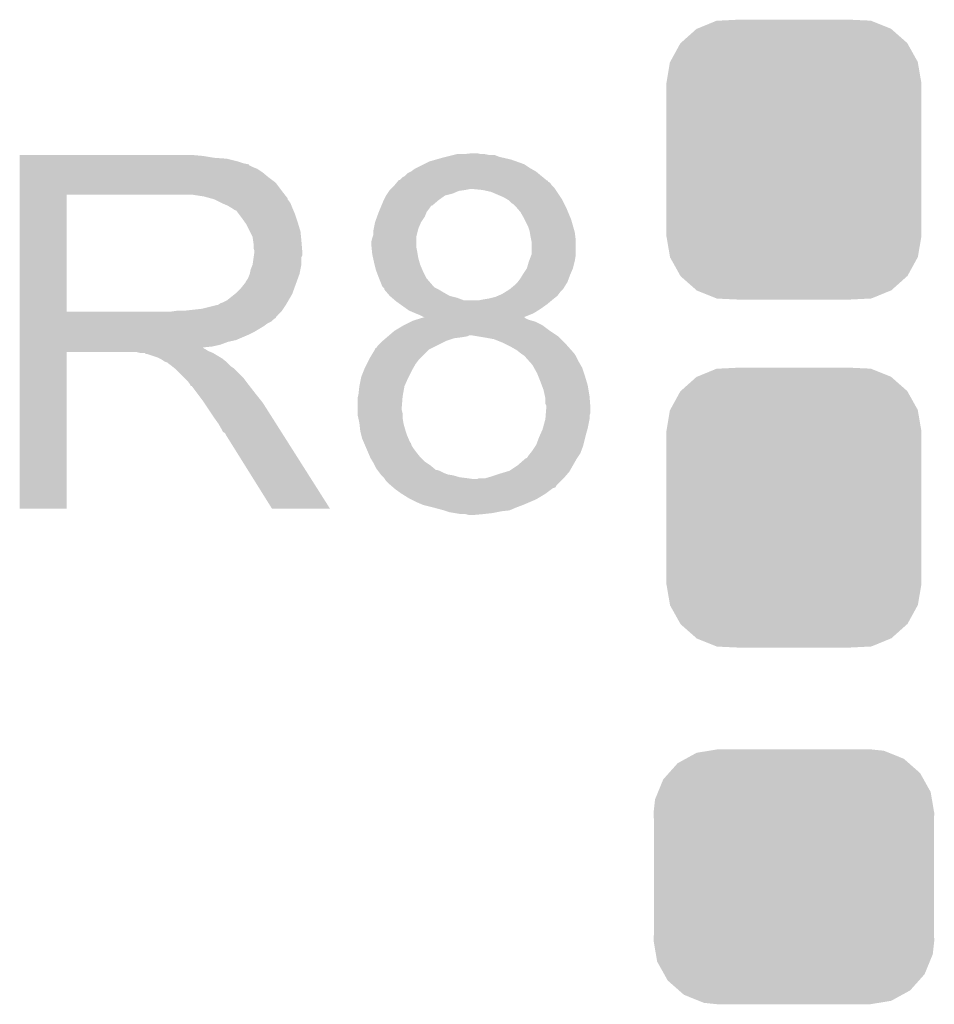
# Model space of a CAD drawing. Extents: x -1.3 to 24.2, y -3.9 to 53.4.
# Tile 37 of 44: x 13.4 to 15.9, y 36.1 to 38.8. Entities that reach past the tile are written whole.
import ezdxf

# ---------------------------------------------------------------- set-up
doc = ezdxf.new("R2010")
doc.units = 0
doc.layers.get('0').update_dxf_attribs({"linetype": 'CONTINUOUS'})
doc.layers.add('CURRENT_17_CLICK_V100_GTO', color=14, linetype='CONTINUOUS')
doc.layers.add('CURRENT_17_CLICK_V100_GTS', color=12, linetype='CONTINUOUS')

# ---------------------------------------------------------------- blocks, each defined once
blk = doc.blocks.new('CUSTOM_66')
for points in [[(-0.267216, 0.361152), (-0.213724, 0.383108), (0.26779, 0.361152), (0.21312, 0.383108)], [(-0.213724, 0.383108), (-0.20803, 0.383392), (0.21312, 0.383108), (0.212412, 0.383392)], [(-0.20803, 0.383392), (-0.154122, 0.38608), (0.212412, 0.383392), (0.154132, 0.38608)], [(-0.312264, 0.321732), (-0.26893, 0.360448), (0.312592, 0.321732), (0.268592, 0.360448)], [(-0.26893, 0.360448), (-0.267216, 0.361152), (0.268592, 0.360448), (0.26779, 0.361152)], [(-0.341452, 0.269636), (-0.313432, 0.320688), (0.341702, 0.269636), (0.313176, 0.320688)], [(-0.313432, 0.320688), (-0.312264, 0.321732), (0.313176, 0.320688), (0.312592, 0.321732)], [(-0.35179, 0.21082), (-0.342144, 0.268372), (0.35179, 0.21082), (0.34192, 0.268372)], [(-0.342144, 0.268372), (-0.341452, 0.269636), (0.34192, 0.268372), (0.341702, 0.269636)], [(-0.35179, 0.20955), (-0.35179, 0.21082), (0.35179, 0.20955), (0.35179, 0.21082)], [(-0.35179, -0.20955), (-0.35179, 0.20955), (0.35179, -0.20955), (0.35179, 0.20955)], [(-0.35179, -0.21082), (-0.35179, -0.20955), (0.35179, -0.21082), (0.35179, -0.20955)], [(-0.34192, -0.268358), (-0.35179, -0.21082), (0.342148, -0.268358), (0.35179, -0.21082)], [(-0.341702, -0.269636), (-0.34192, -0.268358), (0.341446, -0.269636), (0.342148, -0.268358)], [(-0.313184, -0.320676), (-0.341702, -0.269636), (0.31344, -0.320676), (0.341446, -0.269636)], [(-0.312594, -0.321732), (-0.313184, -0.320676), (0.312258, -0.321732), (0.31344, -0.320676)], [(-0.268602, -0.36044), (-0.312594, -0.321732), (0.26894, -0.36044), (0.312258, -0.321732)], [(-0.267792, -0.361154), (-0.268602, -0.36044), (0.2672, -0.361154), (0.26894, -0.36044)], [(-0.213136, -0.383104), (-0.267792, -0.361154), (0.213734, -0.383104), (0.2672, -0.361154)], [(-0.212414, -0.383394), (-0.213136, -0.383104), (0.207926, -0.383394), (0.213734, -0.383104)], [(-0.154122, -0.38608), (-0.212414, -0.383394), (0.154132, -0.38608), (0.207926, -0.383394)]]:
    blk.add_solid(points)
blk = doc.blocks.new('CUSTOM_68')
for points in [[(-0.298526, 0.325596), (-0.268438, 0.342124), (0.30335, 0.325596), (0.2622, 0.342124)], [(-0.268438, 0.342124), (-0.233628, 0.347838), (0.2622, 0.342124), (0.247972, 0.347838)], [(-0.233628, 0.347838), (-0.20955, 0.35179), (0.247972, 0.347838), (0.20955, 0.35179)], [(-0.34504, 0.286174), (-0.320744, 0.31339), (0.348152, 0.286174), (0.317222, 0.31339)], [(-0.320744, 0.31339), (-0.298526, 0.325596), (0.317222, 0.31339), (0.30335, 0.325596)], [(-0.360486, 0.26887), (-0.34504, 0.286174), (0.357822, 0.26887), (0.348152, 0.286174)], [(-0.37475, 0.234078), (-0.360486, 0.26887), (0.377262, 0.234078), (0.357822, 0.26887)], [(-0.383124, 0.213652), (-0.37475, 0.234078), (0.380766, 0.213652), (0.377262, 0.234078)], [(-0.38735, 0.17526), (-0.383124, 0.213652), (0.38735, 0.17526), (0.380766, 0.213652)], [(-0.38608, 0.154124), (-0.38735, 0.17526), (0.38608, 0.154124), (0.38735, 0.17526)], [(-0.38608, -0.154124), (-0.38608, 0.154124), (0.38608, -0.154124), (0.38608, 0.154124)], [(-0.38735, -0.17526), (-0.38608, -0.154124), (0.38735, -0.17526), (0.38608, -0.154124)], [(-0.380764, -0.213652), (-0.38735, -0.17526), (0.383124, -0.213652), (0.38735, -0.17526)], [(-0.377262, -0.234078), (-0.380764, -0.213652), (0.374748, -0.234078), (0.383124, -0.213652)], [(-0.35782, -0.26887), (-0.377262, -0.234078), (0.360486, -0.26887), (0.374748, -0.234078)], [(-0.348152, -0.286174), (-0.35782, -0.26887), (0.345038, -0.286174), (0.360486, -0.26887)], [(-0.31722, -0.31339), (-0.348152, -0.286174), (0.320744, -0.31339), (0.345038, -0.286174)], [(-0.30335, -0.325596), (-0.31722, -0.31339), (0.298524, -0.325596), (0.320744, -0.31339)], [(-0.262198, -0.342124), (-0.30335, -0.325596), (0.268438, -0.342124), (0.298524, -0.325596)], [(-0.247972, -0.347838), (-0.262198, -0.342124), (0.233626, -0.347838), (0.268438, -0.342124)], [(-0.20955, -0.35179), (-0.247972, -0.347838), (0.20955, -0.35179), (0.233626, -0.347838)]]:
    blk.add_solid(points)

msp = doc.modelspace()

# ---------------------------------------------------------------- linework, layer by layer
at = {"layer": 'CURRENT_17_CLICK_V100_GTO'}
for points in [[(14.58214, 38.46576), (14.592302, 38.4683), (14.681202, 38.46576), (14.668502, 38.4683)], [(14.61262, 38.4683), (14.635482, 38.47084), (14.658342, 38.4683), (14.648182, 38.47084)], [(13.38582, 38.46322), (13.385822, 38.46576), (13.89126, 38.46322), (13.86332, 38.46576)], [(13.38582, 38.45814), (13.38582, 38.46322), (13.921738, 38.45814), (13.89126, 38.46322)], [(13.38582, 38.4556), (13.38582, 38.45814), (13.9573, 38.4556), (13.921738, 38.45814)], [(13.38582, 38.44798), (13.38582, 38.4556), (13.987778, 38.44798), (13.9573, 38.4556)], [(13.38582, 38.4429), (13.38582, 38.44798), (14.003022, 38.4429), (13.987778, 38.44798)], [(13.38582, 38.44036), (13.38582, 38.4429), (14.015722, 38.44036), (14.003022, 38.4429)], [(13.38582, 38.440338), (13.38582, 38.44036), (14.01826, 38.440338), (14.015722, 38.44036)], [(13.38582, 38.437814), (13.38582, 38.440338), (14.018274, 38.437814), (14.01826, 38.440338)], [(14.480544, 38.430202), (14.500854, 38.440358), (14.792958, 38.430202), (14.777722, 38.440358)], [(14.500854, 38.440358), (14.516102, 38.447982), (14.777722, 38.440358), (14.756374, 38.447982)], [(14.516102, 38.447982), (14.53387, 38.453058), (14.756374, 38.447982), (14.74216, 38.453058)], [(14.53387, 38.453058), (14.55166, 38.45814), (14.74216, 38.453058), (14.720146, 38.45814)], [(14.55166, 38.45814), (14.56182, 38.46068), (14.720146, 38.45814), (14.709142, 38.46068)], [(14.56182, 38.46068), (14.582132, 38.465758), (14.709142, 38.46068), (14.696444, 38.465758)], [(14.582132, 38.465758), (14.58214, 38.46576), (14.696444, 38.465758), (14.681202, 38.46576)], [(13.38582, 38.43274), (13.38582, 38.437814), (14.02842, 38.43274), (14.018274, 38.437814)], [(13.38582, 38.427658), (13.38582, 38.43274), (14.041122, 38.427658), (14.02842, 38.43274)], [(13.38582, 38.4175), (13.38582, 38.427658), (14.05636, 38.4175), (14.041122, 38.427658)], [(13.38582, 38.4048), (13.38582, 38.4175), (14.0716, 38.4048), (14.05636, 38.4175)], [(14.44752, 38.407342), (14.455144, 38.414962), (14.82598, 38.407342), (14.816834, 38.414962)], [(14.455144, 38.414962), (14.465296, 38.42004), (14.816834, 38.414962), (14.810738, 38.42004)], [(14.465296, 38.42004), (14.4653, 38.420042), (14.810738, 38.42004), (14.810736, 38.420042)], [(14.4653, 38.420042), (14.475462, 38.42766), (14.810736, 38.420042), (14.797406, 38.42766)], [(14.475462, 38.42766), (14.480544, 38.430202), (14.797406, 38.42766), (14.792958, 38.430202)], [(13.385818, 38.36924), (13.38582, 38.389558), (14.10716, 38.36924), (14.091922, 38.389558)], [(13.38582, 38.389558), (13.38582, 38.4048), (14.091922, 38.389558), (14.0716, 38.4048)], [(14.41958, 38.38194), (14.42593, 38.389556), (14.853922, 38.38194), (14.84884, 38.389556)], [(14.42593, 38.389556), (14.428046, 38.392094), (14.84884, 38.389556), (14.843774, 38.392094)], [(14.428046, 38.392094), (14.43015, 38.394618), (14.843774, 38.392094), (14.84376, 38.394618)], [(14.43015, 38.394618), (14.43017, 38.39464), (14.84376, 38.394618), (14.841226, 38.39464)], [(14.43017, 38.39464), (14.432288, 38.39718), (14.841226, 38.39464), (14.838178, 38.39718)], [(14.432288, 38.39718), (14.434826, 38.397186), (14.838178, 38.39718), (14.83817, 38.397186)], [(14.434826, 38.397186), (14.442444, 38.404802), (14.83817, 38.397186), (14.82903, 38.404802)], [(14.442444, 38.404802), (14.44752, 38.407342), (14.82903, 38.404802), (14.82598, 38.407342)], [(13.385818, 38.35654), (13.385818, 38.36924), (14.117038, 38.35654), (14.10716, 38.36924)], [(14.396722, 38.354002), (14.400108, 38.359082), (14.559282, 38.354002), (14.579602, 38.359082)], [(14.400108, 38.359082), (14.405186, 38.3667), (14.579602, 38.359082), (14.597384, 38.3667)], [(14.405186, 38.3667), (14.40688, 38.36924), (14.597384, 38.3667), (14.615158, 38.36924)], [(14.40688, 38.36924), (14.406882, 38.369242), (14.615158, 38.36924), (14.615168, 38.369242)], [(14.406882, 38.369242), (14.40942, 38.37178), (14.615168, 38.369242), (14.627862, 38.37178)], [(14.40942, 38.37178), (14.41196, 38.37432), (14.863234, 38.37178), (14.86154, 38.37432)], [(14.41196, 38.37432), (14.419578, 38.381938), (14.86154, 38.37432), (14.853922, 38.381938)], [(14.419578, 38.381938), (14.41958, 38.38194), (14.853922, 38.381938), (14.853922, 38.38194)], [(14.66342, 38.36924), (14.63802, 38.37178), (14.864928, 38.36924), (14.863234, 38.37178)], [(14.686282, 38.364158), (14.66342, 38.36924), (14.868316, 38.364158), (14.864928, 38.36924)], [(14.72184, 38.34892), (14.686282, 38.364158), (14.878474, 38.34892), (14.868316, 38.364158)], [(13.385812, 38.033982), (13.385818, 38.35652), (13.51534, 38.033982), (13.515342, 38.35652)], [(13.385818, 38.35652), (13.385818, 38.35654), (13.515342, 38.35652), (13.82268, 38.35654)], [(13.893802, 38.35146), (13.860782, 38.35654), (14.120988, 38.35146), (14.117038, 38.35654)], [(13.912442, 38.346376), (13.893802, 38.35146), (14.12494, 38.346376), (14.120988, 38.35146)], [(13.92174, 38.34384), (13.912442, 38.346376), (14.124944, 38.34384), (14.12494, 38.346376)], [(13.921752, 38.343834), (13.92174, 38.34384), (14.124944, 38.343834), (14.124944, 38.34384)], [(13.94206, 38.33368), (13.921752, 38.343834), (14.13256, 38.33368), (14.124944, 38.343834)], [(13.95984, 38.32606), (13.94206, 38.33368), (14.135608, 38.32606), (14.13256, 38.33368)], [(14.38381, 38.326064), (14.3891, 38.33876), (14.523726, 38.326064), (14.538534, 38.33876)], [(14.3891, 38.33876), (14.39037, 38.3413), (14.538534, 38.33876), (14.541498, 38.3413)], [(14.39037, 38.3413), (14.396722, 38.354002), (14.541498, 38.3413), (14.559282, 38.354002)], [(14.73031, 38.343838), (14.72184, 38.34892), (14.88186, 38.343838), (14.878474, 38.34892)], [(14.734542, 38.341298), (14.73031, 38.343838), (14.883132, 38.341298), (14.88186, 38.343838)], [(14.74216, 38.33368), (14.734542, 38.341298), (14.88694, 38.33368), (14.883132, 38.341298)], [(14.749782, 38.328598), (14.74216, 38.33368), (14.889482, 38.328598), (14.88694, 38.33368)], [(13.96831, 38.32098), (13.95984, 38.32606), (14.13764, 38.32098), (14.135608, 38.32606)], [(13.97254, 38.318442), (13.96831, 38.32098), (14.138728, 38.318442), (14.13764, 38.32098)], [(13.980164, 38.31336), (13.97254, 38.318442), (14.140906, 38.31336), (14.138728, 38.318442)], [(13.982704, 38.313352), (13.980164, 38.31336), (14.14091, 38.313352), (14.140906, 38.31336)], [(13.99032, 38.3032), (13.982704, 38.313352), (14.14526, 38.3032), (14.14091, 38.313352)], [(13.99794, 38.29304), (13.99032, 38.3032), (14.148648, 38.29304), (14.14526, 38.3032)], [(14.371782, 38.29558), (14.3764, 38.308278), (14.5034, 38.29558), (14.50848, 38.308278)], [(14.3764, 38.308282), (14.380632, 38.31844), (14.508482, 38.308282), (14.5161, 38.31844)], [(14.3764, 38.308278), (14.3764, 38.308282), (14.50848, 38.308278), (14.508482, 38.308282)], [(14.380632, 38.31844), (14.383808, 38.32606), (14.5161, 38.31844), (14.52119, 38.32606)], [(14.383808, 38.32606), (14.38381, 38.326064), (14.52119, 38.32606), (14.523726, 38.326064)], [(14.75232, 38.32606), (14.749782, 38.328598), (14.89075, 38.32606), (14.889482, 38.328598)], [(14.758852, 38.31844), (14.75232, 38.32606), (14.89456, 38.31844), (14.89075, 38.32606)], [(14.767562, 38.308278), (14.758852, 38.31844), (14.898796, 38.308278), (14.89456, 38.31844)], [(14.77772, 38.2905), (14.767562, 38.308278), (14.906204, 38.2905), (14.898796, 38.308278)], [(14.007012, 38.28034), (13.99794, 38.29304), (14.15288, 38.28034), (14.148648, 38.29304)], [(14.01064, 38.275258), (14.007012, 38.28034), (14.154406, 38.275258), (14.15288, 38.28034)], [(14.362684, 38.262562), (14.366242, 38.28034), (14.485622, 38.262562), (14.49324, 38.28034)], [(14.366242, 38.280342), (14.371782, 38.29558), (14.493242, 38.280342), (14.5034, 38.29558)], [(14.366242, 38.28034), (14.366242, 38.280342), (14.49324, 38.28034), (14.493242, 38.280342)], [(14.77899, 38.28796), (14.77772, 38.2905), (14.907262, 38.28796), (14.906204, 38.2905)], [(14.78788, 38.270178), (14.77899, 38.28796), (14.912342, 38.270178), (14.907262, 38.28796)], [(14.0208, 38.254938), (14.01064, 38.275258), (14.1605, 38.254938), (14.154406, 38.275258)], [(14.02842, 38.239696), (14.0208, 38.254938), (14.162026, 38.239696), (14.1605, 38.254938)], [(14.36116, 38.254942), (14.362684, 38.262562), (14.483716, 38.254942), (14.485622, 38.262562)], [(14.36116, 38.244784), (14.36116, 38.254942), (14.481174, 38.244784), (14.483716, 38.254942)], [(14.79296, 38.25494), (14.78788, 38.270178), (14.916694, 38.25494), (14.912342, 38.270178)], [(14.793384, 38.252398), (14.79296, 38.25494), (14.91742, 38.252398), (14.916694, 38.25494)], [(14.7955, 38.2397), (14.793384, 38.252398), (14.919008, 38.2397), (14.91742, 38.252398)], [(14.029872, 38.22954), (14.02842, 38.239696), (14.16304, 38.22954), (14.162026, 38.239696)], [(14.03096, 38.221918), (14.029872, 38.22954), (14.163676, 38.221918), (14.16304, 38.22954)], [(14.030962, 38.209218), (14.03096, 38.221918), (14.164734, 38.209218), (14.163676, 38.221918)], [(14.35608, 38.227002), (14.35862, 38.237158), (14.48054, 38.227002), (14.48054, 38.237158)], [(14.35608, 38.216838), (14.35608, 38.227002), (14.48054, 38.216838), (14.48054, 38.227002)], [(14.35862, 38.237158), (14.360312, 38.242242), (14.48054, 38.237158), (14.48054, 38.242242)], [(14.360312, 38.242242), (14.36116, 38.244784), (14.48054, 38.242242), (14.481174, 38.244784)], [(14.797026, 38.232078), (14.7955, 38.2397), (14.91996, 38.232078), (14.919008, 38.2397)], [(14.79804, 38.226998), (14.797026, 38.232078), (14.91996, 38.226998), (14.91996, 38.232078)], [(14.798038, 38.191436), (14.79804, 38.226998), (14.91996, 38.191436), (14.91996, 38.226998)], [(14.0335, 38.201596), (14.030962, 38.209218), (14.16537, 38.201596), (14.164734, 38.209218)], [(14.032046, 38.188896), (14.0335, 38.19906), (14.165578, 38.188896), (14.165578, 38.19906)], [(14.0335, 38.199062), (14.0335, 38.201596), (14.16558, 38.199062), (14.16537, 38.201596)], [(14.0335, 38.19906), (14.0335, 38.199062), (14.165578, 38.19906), (14.16558, 38.199062)], [(14.356842, 38.209222), (14.35608, 38.216838), (14.48054, 38.209222), (14.48054, 38.216838)], [(14.358114, 38.19652), (14.356842, 38.209222), (14.48308, 38.19652), (14.48054, 38.209222)], [(14.35862, 38.191442), (14.358114, 38.19652), (14.483928, 38.191442), (14.48308, 38.19652)], [(14.028418, 38.163498), (14.03132, 38.183816), (14.16304, 38.163498), (14.16304, 38.183816)], [(14.03132, 38.183816), (14.032046, 38.188896), (14.16304, 38.183816), (14.165578, 38.188896)], [(14.36088, 38.18128), (14.35862, 38.191442), (14.48562, 38.18128), (14.483928, 38.191442)], [(14.3637, 38.16858), (14.36088, 38.18128), (14.489248, 38.16858), (14.48562, 38.18128)], [(14.364972, 38.1635), (14.3637, 38.16858), (14.490698, 38.1635), (14.489248, 38.16858)], [(14.785338, 38.153338), (14.790422, 38.171122), (14.912338, 38.153338), (14.916784, 38.171122)], [(14.790422, 38.171122), (14.791372, 38.17366), (14.916784, 38.171122), (14.91742, 38.17366)], [(14.791372, 38.17366), (14.797086, 38.188898), (14.91742, 38.17366), (14.91996, 38.188898)], [(14.797086, 38.188898), (14.798038, 38.191436), (14.91996, 38.188898), (14.91996, 38.191436)], [(14.020798, 38.1381), (14.02334, 38.150798), (14.157958, 38.1381), (14.160498, 38.150798)], [(14.02334, 38.150798), (14.028418, 38.163498), (14.160498, 38.150798), (14.16304, 38.163498)], [(14.36878, 38.148262), (14.364972, 38.1635), (14.497232, 38.148262), (14.490698, 38.1635)], [(14.369734, 38.14572), (14.36878, 38.148262), (14.49832, 38.14572), (14.497232, 38.148262)], [(14.3764, 38.12794), (14.369734, 38.14572), (14.50721, 38.12794), (14.49832, 38.14572)], [(14.77518, 38.138102), (14.785338, 38.153336), (14.905808, 38.138102), (14.912336, 38.153336)], [(14.785338, 38.153336), (14.785338, 38.153338), (14.912336, 38.153336), (14.912338, 38.153338)], [(14.008098, 38.1127), (14.01064, 38.117778), (14.148722, 38.1127), (14.150568, 38.117778)], [(14.01064, 38.117778), (14.015718, 38.125398), (14.150568, 38.117778), (14.153338, 38.125398)], [(14.015718, 38.125398), (14.020798, 38.138098), (14.153338, 38.125398), (14.157956, 38.138098)], [(14.020798, 38.138098), (14.020798, 38.1381), (14.157956, 38.138098), (14.157958, 38.1381)], [(14.377416, 38.125404), (14.3764, 38.12794), (14.508478, 38.125404), (14.50721, 38.12794)], [(14.38453, 38.10762), (14.377416, 38.125404), (14.52372, 38.10762), (14.508478, 38.125404)], [(14.75232, 38.10762), (14.759936, 38.115238), (14.892336, 38.10762), (14.897098, 38.115238)], [(14.759936, 38.115238), (14.759938, 38.11524), (14.897098, 38.115238), (14.897098, 38.11524)], [(14.759938, 38.11524), (14.76756, 38.1254), (14.897098, 38.11524), (14.900908, 38.1254)], [(14.76756, 38.1254), (14.773654, 38.13556), (14.900908, 38.1254), (14.90472, 38.13556)], [(14.773654, 38.13556), (14.77518, 38.138102), (14.90472, 38.13556), (14.905808, 38.138102)], [(13.982698, 38.084758), (13.9954, 38.09746), (14.138562, 38.084758), (14.14318, 38.09746)], [(13.9954, 38.09746), (14.005558, 38.110158), (14.14318, 38.09746), (14.147798, 38.110158)], [(14.005558, 38.110158), (14.008098, 38.1127), (14.147798, 38.110158), (14.148722, 38.1127)], [(14.38656, 38.102544), (14.38453, 38.10762), (14.528798, 38.102544), (14.52372, 38.10762)], [(14.3891, 38.100002), (14.38656, 38.102544), (14.53134, 38.100002), (14.528798, 38.102544)], [(14.391634, 38.097466), (14.3891, 38.100002), (14.536412, 38.097466), (14.53134, 38.100002)], [(14.39164, 38.094926), (14.391634, 38.097466), (14.54149, 38.094926), (14.536412, 38.097466)], [(14.391646, 38.09492), (14.39164, 38.094926), (14.5415, 38.09492), (14.54149, 38.094926)], [(14.398174, 38.0873), (14.391646, 38.09492), (14.5542, 38.0873), (14.5415, 38.09492)], [(14.406878, 38.07714), (14.398174, 38.0873), (14.571978, 38.07714), (14.5542, 38.0873)], [(14.71676, 38.08222), (14.724884, 38.087298), (14.87297, 38.08222), (14.87678, 38.087298)], [(14.724884, 38.087298), (14.737074, 38.094918), (14.87678, 38.087298), (14.884398, 38.094918)], [(14.737074, 38.094918), (14.737078, 38.09492), (14.884398, 38.094918), (14.884398, 38.09492)], [(14.737078, 38.09492), (14.75232, 38.10762), (14.884398, 38.09492), (14.892336, 38.10762)], [(13.939516, 38.056818), (13.947138, 38.05936), (14.122824, 38.056818), (14.124306, 38.05936)], [(13.947138, 38.05936), (13.957298, 38.064438), (14.124306, 38.05936), (14.127268, 38.064438)], [(13.957298, 38.064438), (13.979522, 38.082218), (14.127268, 38.064438), (14.13764, 38.082218)], [(13.979522, 38.082218), (13.982698, 38.084758), (14.13764, 38.082218), (14.138562, 38.084758)], [(14.412806, 38.07206), (14.406878, 38.07714), (14.592298, 38.07206), (14.571978, 38.07714)], [(14.421694, 38.064442), (14.412806, 38.07206), (14.612616, 38.064442), (14.592298, 38.07206)], [(14.421698, 38.06444), (14.421694, 38.064442), (14.650718, 38.06444), (14.612616, 38.064442)], [(14.42466, 38.0619), (14.421698, 38.06444), (14.850364, 38.0619), (14.853412, 38.06444)], [(14.43533, 38.05428), (14.42466, 38.0619), (14.84122, 38.05428), (14.850364, 38.0619)], [(14.650718, 38.06444), (14.66342, 38.06698), (14.853412, 38.06444), (14.85646, 38.06698)], [(14.66342, 38.06698), (14.67866, 38.06952), (14.85646, 38.06698), (14.859634, 38.06952)], [(14.67866, 38.06952), (14.698978, 38.0746), (14.859634, 38.06952), (14.865984, 38.0746)], [(14.698978, 38.0746), (14.7049, 38.077138), (14.865984, 38.0746), (14.869158, 38.077138)], [(14.7049, 38.077138), (14.71676, 38.08222), (14.869158, 38.077138), (14.87297, 38.08222)], [(13.385812, 38.03396), (13.385812, 38.033982), (13.804898, 38.03396), (13.51534, 38.033982)], [(13.385812, 38.023794), (13.385812, 38.03396), (14.097, 38.023794), (14.10716, 38.03396)], [(13.804898, 38.03396), (13.822664, 38.036498), (14.10716, 38.03396), (14.109698, 38.036498)], [(13.822664, 38.036498), (13.82268, 38.0365), (14.109698, 38.036498), (14.109698, 38.0365)], [(13.842998, 38.0365), (13.888718, 38.04158), (14.109698, 38.0365), (14.113086, 38.04158)], [(13.888718, 38.04158), (13.929358, 38.05174), (14.113086, 38.04158), (14.119862, 38.05174)], [(13.931896, 38.05174), (13.939516, 38.056818), (14.119862, 38.05174), (14.122824, 38.056818)], [(14.45311, 38.04158), (14.43533, 38.05428), (14.82344, 38.04158), (14.84122, 38.05428)], [(14.460218, 38.036502), (14.45311, 38.04158), (14.815314, 38.036502), (14.82344, 38.04158)], [(14.478, 38.02888), (14.460218, 38.036502), (14.80312, 38.02888), (14.815314, 38.036502)], [(13.38581, 38.02126), (13.385812, 38.023794), (14.096978, 38.02126), (14.097, 38.023794)], [(13.38581, 38.021246), (13.38581, 38.02126), (14.094454, 38.021246), (14.096978, 38.02126)], [(13.38581, 38.01618), (13.38581, 38.021246), (14.091916, 38.01618), (14.094454, 38.021246)], [(13.38581, 38.011098), (13.38581, 38.01618), (14.084298, 38.011098), (14.091916, 38.01618)], [(13.38581, 38.006018), (13.38581, 38.011098), (14.079216, 38.006018), (14.084298, 38.011098)], [(13.38581, 38.000938), (13.38581, 38.006018), (14.06906, 38.000938), (14.079216, 38.006018)], [(14.44498, 37.99586), (14.465298, 38.00602), (14.828518, 37.99586), (14.8082, 38.00602)], [(14.465298, 38.00602), (14.470382, 38.008562), (14.8082, 38.00602), (14.799302, 38.008562)], [(14.470382, 38.008562), (14.478588, 38.011098), (14.799302, 38.008562), (14.790422, 38.011098)], [(14.4907, 38.0238), (14.478, 38.02888), (14.79046, 38.0238), (14.80312, 38.02888)], [(14.478588, 38.011098), (14.495026, 38.016178), (14.790422, 38.011098), (14.780264, 38.016178)], [(14.500856, 38.018722), (14.4907, 38.0238), (14.777808, 38.018722), (14.79046, 38.0238)], [(14.495026, 38.016178), (14.503174, 38.018696), (14.780264, 38.016178), (14.777744, 38.018696)], [(14.503252, 38.01872), (14.500856, 38.018722), (14.777802, 38.01872), (14.777808, 38.018722)], [(14.503174, 38.018696), (14.503252, 38.01872), (14.777744, 38.018696), (14.777802, 38.01872)], [(13.38581, 37.993318), (13.38581, 38.000938), (14.058898, 37.993318), (14.06906, 38.000938)], [(13.38581, 37.97808), (13.38581, 37.993318), (14.0335, 37.97808), (14.058898, 37.993318)], [(13.38581, 37.97046), (13.38581, 37.97808), (14.01826, 37.97046), (14.0335, 37.97808)], [(14.404762, 37.96792), (14.419578, 37.98062), (14.86789, 37.96792), (14.84884, 37.98062)], [(14.419578, 37.98062), (14.419582, 37.980622), (14.84884, 37.98062), (14.848838, 37.980622)], [(14.419582, 37.980622), (14.444976, 37.995858), (14.848838, 37.980622), (14.82852, 37.995858)], [(14.444976, 37.995858), (14.44498, 37.99586), (14.82852, 37.995858), (14.828518, 37.99586)], [(13.38581, 37.95522), (13.38581, 37.97046), (13.982698, 37.95522), (14.01826, 37.97046)], [(13.38581, 37.950138), (13.38581, 37.95522), (13.959838, 37.950138), (13.982698, 37.95522)], [(13.38581, 37.94252), (13.38581, 37.950138), (13.939518, 37.94252), (13.959838, 37.950138)], [(14.373862, 37.939982), (14.38402, 37.95014), (14.536424, 37.939982), (14.55674, 37.95014)], [(14.38402, 37.95014), (14.386982, 37.95268), (14.55674, 37.95014), (14.561822, 37.95268)], [(14.386982, 37.95268), (14.395872, 37.9603), (14.561822, 37.95268), (14.584682, 37.9603)], [(14.395872, 37.9603), (14.398836, 37.96284), (14.584682, 37.9603), (14.605, 37.96284)], [(14.398836, 37.96284), (14.401802, 37.965382), (14.605, 37.96284), (14.620242, 37.965382)], [(14.401802, 37.965382), (14.404762, 37.96792), (14.620242, 37.965382), (14.625324, 37.96792)], [(14.650734, 37.965378), (14.635482, 37.96792), (14.871702, 37.965378), (14.86789, 37.96792)], [(14.66596, 37.96284), (14.650734, 37.965378), (14.87424, 37.96284), (14.871702, 37.965378)], [(14.693902, 37.957758), (14.66596, 37.96284), (14.879322, 37.957758), (14.87424, 37.96284)], [(14.7193, 37.9476), (14.693902, 37.957758), (14.88948, 37.9476), (14.879322, 37.957758)], [(13.385808, 37.932358), (13.38581, 37.934866), (13.893804, 37.932358), (13.891292, 37.934866)], [(13.385808, 37.929818), (13.385808, 37.932358), (13.898882, 37.929818), (13.893804, 37.932358)], [(13.385808, 37.92474), (13.385808, 37.929818), (13.9065, 37.92474), (13.898882, 37.929818)], [(13.385808, 37.9222), (13.385808, 37.92474), (13.912852, 37.9222), (13.9065, 37.92474)], [(13.38581, 37.93744), (13.38581, 37.94252), (13.916658, 37.93744), (13.939518, 37.94252)], [(13.38581, 37.934866), (13.38581, 37.93744), (13.891292, 37.934866), (13.916658, 37.93744)], [(14.351, 37.904418), (14.366238, 37.929822), (14.4907, 37.904418), (14.516104, 37.929822)], [(14.366238, 37.929822), (14.36624, 37.929824), (14.516104, 37.929822), (14.516108, 37.929824)], [(14.36624, 37.929824), (14.366262, 37.93236), (14.516108, 37.929824), (14.52118, 37.93236)], [(14.366262, 37.93236), (14.368784, 37.932368), (14.52118, 37.93236), (14.521196, 37.932368)], [(14.368784, 37.932368), (14.373862, 37.939982), (14.521196, 37.932368), (14.536424, 37.939982)], [(14.72438, 37.94506), (14.7193, 37.9476), (14.89202, 37.94506), (14.88948, 37.9476)], [(14.739618, 37.93744), (14.72438, 37.94506), (14.898794, 37.93744), (14.89202, 37.94506)], [(14.757398, 37.92728), (14.739618, 37.93744), (14.907826, 37.92728), (14.898794, 37.93744)], [(14.76375, 37.9222), (14.757398, 37.92728), (14.91234, 37.9222), (14.907826, 37.92728)], [(13.3858, 37.490422), (13.385808, 37.922178), (13.515318, 37.490422), (13.51534, 37.922178)], [(13.385808, 37.922178), (13.385808, 37.9222), (13.51534, 37.922178), (13.708378, 37.9222)], [(13.718538, 37.91966), (13.708378, 37.9222), (13.919202, 37.91966), (13.912852, 37.9222)], [(13.733774, 37.917126), (13.731234, 37.91966), (13.923426, 37.917126), (13.919202, 37.91966)], [(13.736316, 37.91712), (13.733774, 37.917126), (13.923436, 37.91712), (13.923426, 37.917126)], [(13.766798, 37.90696), (13.736316, 37.91712), (13.940368, 37.90696), (13.923436, 37.91712)], [(13.771878, 37.90442), (13.766798, 37.90696), (13.9446, 37.90442), (13.940368, 37.90696)], [(13.776958, 37.90188), (13.771878, 37.90442), (13.947776, 37.90188), (13.9446, 37.90442)], [(13.784578, 37.896802), (13.776958, 37.90188), (13.954124, 37.896802), (13.947776, 37.90188)], [(13.789656, 37.894262), (13.784578, 37.896802), (13.957298, 37.894262), (13.954124, 37.896802)], [(14.34338, 37.88918), (14.34846, 37.89934), (14.478, 37.88918), (14.485622, 37.89934)], [(14.34846, 37.89934), (14.351, 37.904418), (14.485622, 37.89934), (14.4907, 37.904418)], [(14.766926, 37.91966), (14.76375, 37.9222), (14.91488, 37.91966), (14.91234, 37.9222)], [(14.7701, 37.91712), (14.766926, 37.91966), (14.916574, 37.91712), (14.91488, 37.91966)], [(14.777722, 37.912038), (14.7701, 37.91712), (14.91996, 37.912038), (14.916574, 37.91712)], [(14.78026, 37.9095), (14.777722, 37.912038), (14.92123, 37.9095), (14.91996, 37.912038)], [(14.791548, 37.896802), (14.78026, 37.9095), (14.92758, 37.896802), (14.92123, 37.9095)], [(14.800582, 37.886638), (14.791548, 37.896802), (14.933388, 37.886638), (14.92758, 37.896802)], [(13.792194, 37.89426), (13.789656, 37.894262), (13.9573, 37.89426), (13.957298, 37.894262)], [(13.79474, 37.891722), (13.792194, 37.89426), (13.959838, 37.891722), (13.9573, 37.89426)], [(13.8049, 37.8841), (13.79474, 37.891722), (13.96746, 37.8841), (13.959838, 37.891722)], [(13.808076, 37.88156), (13.8049, 37.8841), (13.97, 37.88156), (13.96746, 37.8841)], [(13.814428, 37.876478), (13.808076, 37.88156), (13.977622, 37.876478), (13.97, 37.88156)], [(13.817598, 37.873942), (13.814428, 37.876478), (13.980158, 37.873942), (13.977622, 37.876478)], [(13.840462, 37.851078), (13.817598, 37.873942), (14.00302, 37.851078), (13.980158, 37.873942)], [(14.328142, 37.853622), (14.33525, 37.871398), (14.45895, 37.853622), (14.46784, 37.871398)], [(14.33525, 37.871398), (14.3383, 37.87902), (14.46784, 37.871398), (14.472194, 37.87902)], [(14.3383, 37.87902), (14.34338, 37.88918), (14.472194, 37.87902), (14.478, 37.88918)], [(14.804816, 37.879018), (14.800582, 37.886638), (14.93774, 37.879018), (14.933388, 37.886638)], [(14.81328, 37.86378), (14.804816, 37.879018), (14.94282, 37.86378), (14.93774, 37.879018)], [(13.848078, 37.84346), (13.840462, 37.851078), (14.008736, 37.84346), (14.00302, 37.851078)], [(13.855698, 37.8333), (13.848078, 37.84346), (14.016356, 37.8333), (14.008736, 37.84346)], [(14.32306, 37.828222), (14.327632, 37.85108), (14.447522, 37.828222), (14.45768, 37.85108)], [(14.327632, 37.85108), (14.328142, 37.853622), (14.45768, 37.85108), (14.45895, 37.853622)], [(14.816328, 37.85616), (14.81328, 37.86378), (14.94536, 37.85616), (14.94282, 37.86378)], [(14.82344, 37.83838), (14.816328, 37.85616), (14.950694, 37.83838), (14.94536, 37.85616)], [(13.85697, 37.83076), (13.855698, 37.8333), (14.01826, 37.83076), (14.016356, 37.8333)], [(13.858234, 37.828234), (13.85697, 37.83076), (14.020226, 37.828234), (14.01826, 37.83076)], [(13.86077, 37.82822), (13.858234, 37.828234), (14.020236, 37.82822), (14.020226, 37.828234)], [(13.876016, 37.8079), (13.86077, 37.82822), (14.03604, 37.8079), (14.020236, 37.82822)], [(14.32052, 37.805362), (14.32306, 37.828218), (14.443364, 37.805362), (14.44752, 37.828218)], [(14.32306, 37.828218), (14.32306, 37.828222), (14.44752, 37.828218), (14.447522, 37.828222)], [(14.826298, 37.83076), (14.82344, 37.83838), (14.95298, 37.83076), (14.950694, 37.83838)], [(14.83106, 37.818058), (14.826298, 37.83076), (14.955098, 37.818058), (14.95298, 37.83076)], [(14.835012, 37.800282), (14.83106, 37.818058), (14.95806, 37.800282), (14.955098, 37.818058)], [(13.89126, 37.78758), (13.876016, 37.8079), (14.052296, 37.78758), (14.03604, 37.8079)], [(13.894648, 37.782498), (13.89126, 37.78758), (14.05636, 37.782498), (14.052296, 37.78758)], [(14.31798, 37.795202), (14.319248, 37.80028), (14.442016, 37.795202), (14.44244, 37.80028)], [(14.31798, 37.7698), (14.31798, 37.795202), (14.4399, 37.7698), (14.442016, 37.795202)], [(14.319248, 37.80028), (14.32052, 37.805362), (14.44244, 37.80028), (14.443364, 37.805362)], [(14.83614, 37.795198), (14.835012, 37.800282), (14.958452, 37.795198), (14.95806, 37.800282)], [(14.836142, 37.779956), (14.83614, 37.795198), (14.959624, 37.779956), (14.958452, 37.795198)], [(13.913274, 37.75456), (13.894648, 37.782498), (14.07414, 37.75456), (14.05636, 37.782498)], [(14.31798, 37.762182), (14.31798, 37.7698), (14.4399, 37.762182), (14.4399, 37.7698)], [(14.31798, 37.752022), (14.31798, 37.762182), (14.44244, 37.752022), (14.4399, 37.762182)], [(14.83868, 37.774876), (14.836142, 37.779956), (14.960016, 37.774876), (14.959624, 37.779956)], [(14.83762, 37.754558), (14.83868, 37.76726), (14.960598, 37.754558), (14.960598, 37.76726)], [(14.83868, 37.767262), (14.83868, 37.774876), (14.9606, 37.767262), (14.960016, 37.774876)], [(14.83868, 37.76726), (14.83868, 37.767262), (14.960598, 37.76726), (14.9606, 37.767262)], [(13.92174, 37.74186), (13.913274, 37.75456), (14.082198, 37.74186), (14.07414, 37.75456)], [(13.93444, 37.724082), (13.92174, 37.74186), (14.093478, 37.724082), (14.082198, 37.74186)], [(14.31798, 37.749482), (14.31798, 37.752022), (14.44244, 37.749482), (14.44244, 37.752022)], [(14.320238, 37.739322), (14.31798, 37.749482), (14.44244, 37.739322), (14.44244, 37.749482)], [(14.32306, 37.72662), (14.320238, 37.739322), (14.444558, 37.72662), (14.44244, 37.739322)], [(14.829212, 37.71138), (14.83614, 37.736778), (14.95298, 37.71138), (14.95806, 37.736778)], [(14.83614, 37.736778), (14.836986, 37.746936), (14.95806, 37.736778), (14.95806, 37.746936)], [(14.836986, 37.746936), (14.83762, 37.754558), (14.95806, 37.746936), (14.960598, 37.754558)], [(13.9446, 37.706298), (13.93444, 37.724082), (14.104762, 37.706298), (14.093478, 37.724082)], [(13.947138, 37.701226), (13.9446, 37.706298), (14.10798, 37.701226), (14.104762, 37.706298)], [(14.323344, 37.72408), (14.32306, 37.72662), (14.44498, 37.72408), (14.444558, 37.72662)], [(14.325318, 37.7063), (14.323344, 37.72408), (14.45006, 37.7063), (14.44498, 37.72408)], [(14.3256, 37.703762), (14.325318, 37.7063), (14.450906, 37.703762), (14.45006, 37.7063)], [(14.821746, 37.6936), (14.82852, 37.708838), (14.9479, 37.6936), (14.952252, 37.708838)], [(14.82852, 37.708838), (14.829212, 37.71138), (14.952252, 37.708838), (14.95298, 37.71138)], [(13.952214, 37.698682), (13.947138, 37.701226), (14.109594, 37.698682), (14.10798, 37.701226)], [(13.954762, 37.6936), (13.952214, 37.698682), (14.112818, 37.6936), (14.109594, 37.698682)], [(14.081758, 37.49041), (13.954762, 37.6936), (14.241734, 37.49041), (14.112818, 37.6936)], [(14.328776, 37.69106), (14.3256, 37.703762), (14.45514, 37.69106), (14.450906, 37.703762)], [(14.33068, 37.683442), (14.328776, 37.69106), (14.458406, 37.683442), (14.45514, 37.69106)], [(14.335034, 37.673284), (14.33068, 37.683442), (14.462758, 37.673284), (14.458406, 37.683442)], [(14.810738, 37.665658), (14.81836, 37.68598), (14.940912, 37.665658), (14.945994, 37.68598)], [(14.81836, 37.68598), (14.821746, 37.6936), (14.945994, 37.68598), (14.9479, 37.6936)], [(14.336124, 37.670742), (14.335034, 37.673284), (14.465296, 37.670742), (14.462758, 37.673284)], [(14.33939, 37.66312), (14.336124, 37.670742), (14.46784, 37.66312), (14.465296, 37.670742)], [(14.342656, 37.6555), (14.33939, 37.66312), (14.47292, 37.6555), (14.46784, 37.66312)], [(14.34701, 37.64534), (14.342656, 37.6555), (14.48054, 37.64534), (14.47292, 37.6555)], [(14.80058, 37.65042), (14.809044, 37.663118), (14.935516, 37.65042), (14.940278, 37.663118)], [(14.809044, 37.663118), (14.810738, 37.665658), (14.940278, 37.663118), (14.940912, 37.665658)], [(14.352452, 37.632642), (14.34701, 37.64534), (14.490698, 37.632642), (14.48054, 37.64534)], [(14.35354, 37.630102), (14.352452, 37.632642), (14.493238, 37.630102), (14.490698, 37.632642)], [(14.359636, 37.619942), (14.35354, 37.630102), (14.503398, 37.619942), (14.493238, 37.630102)], [(14.75994, 37.60978), (14.78026, 37.62756), (14.91234, 37.60978), (14.9225, 37.62756)], [(14.78026, 37.62756), (14.780262, 37.627562), (14.9225, 37.62756), (14.922502, 37.627562)], [(14.780262, 37.627562), (14.785334, 37.630098), (14.922502, 37.627562), (14.924192, 37.630098)], [(14.785334, 37.630098), (14.79042, 37.63772), (14.924192, 37.630098), (14.929272, 37.63772)], [(14.79042, 37.63772), (14.794482, 37.642798), (14.929272, 37.63772), (14.932658, 37.642798)], [(14.794482, 37.642798), (14.80058, 37.65042), (14.932658, 37.642798), (14.935516, 37.65042)], [(14.36116, 37.617398), (14.359636, 37.619942), (14.507214, 37.617398), (14.503398, 37.619942)], [(14.36497, 37.60978), (14.36116, 37.617398), (14.51864, 37.60978), (14.507214, 37.617398)], [(14.36878, 37.602162), (14.36497, 37.60978), (14.527784, 37.602162), (14.51864, 37.60978)], [(14.37259, 37.597084), (14.36878, 37.602162), (14.533876, 37.597084), (14.527784, 37.602162)], [(14.372592, 37.59708), (14.37259, 37.597084), (14.536416, 37.59708), (14.533876, 37.597084)], [(14.374498, 37.59454), (14.372592, 37.59708), (14.544038, 37.59454), (14.536416, 37.59708)], [(14.73708, 37.594538), (14.75994, 37.60978), (14.90363, 37.594538), (14.91234, 37.60978)], [(14.378308, 37.58946), (14.374498, 37.59454), (14.5542, 37.58946), (14.544038, 37.59454)], [(14.382116, 37.584382), (14.378308, 37.58946), (14.566898, 37.584382), (14.5542, 37.58946)], [(14.38402, 37.581842), (14.382116, 37.584382), (14.58213, 37.581842), (14.566898, 37.584382)], [(14.384022, 37.58184), (14.38402, 37.581842), (14.58214, 37.58184), (14.58213, 37.581842)], [(14.389102, 37.57676), (14.384022, 37.58184), (14.599918, 37.57676), (14.58214, 37.58184)], [(14.391638, 37.574222), (14.389102, 37.57676), (14.620224, 37.574222), (14.599918, 37.57676)], [(14.39164, 37.57422), (14.391638, 37.574222), (14.62024, 37.57422), (14.620224, 37.574222)], [(14.393334, 37.57168), (14.39164, 37.57422), (14.63802, 37.57168), (14.62024, 37.57422)], [(14.39672, 37.5666), (14.393334, 37.57168), (14.879322, 37.5666), (14.884402, 37.57168)], [(14.648176, 37.57168), (14.653256, 37.574218), (14.884402, 37.57168), (14.88694, 37.574218)], [(14.653256, 37.574218), (14.671038, 37.57422), (14.88694, 37.574218), (14.886942, 37.57422)], [(14.671038, 37.57422), (14.68882, 37.5793), (14.886942, 37.57422), (14.891294, 37.5793)], [(14.68882, 37.5793), (14.71168, 37.58692), (14.891294, 37.5793), (14.897826, 37.58692)], [(14.71168, 37.58692), (14.728616, 37.592), (14.897826, 37.58692), (14.90218, 37.592)], [(14.728616, 37.592), (14.73708, 37.594538), (14.90218, 37.592), (14.90363, 37.594538)], [(14.40434, 37.558978), (14.39672, 37.5666), (14.8717, 37.558978), (14.879322, 37.5666)], [(14.41027, 37.553896), (14.40434, 37.558978), (14.866618, 37.553896), (14.8717, 37.558978)], [(14.416194, 37.54882), (14.41027, 37.553896), (14.864072, 37.54882), (14.866618, 37.553896)], [(14.41916, 37.546278), (14.416194, 37.54882), (14.856458, 37.546278), (14.864072, 37.54882)], [(14.42212, 37.54374), (14.41916, 37.546278), (14.853074, 37.54374), (14.856458, 37.546278)], [(14.439902, 37.53104), (14.42212, 37.54374), (14.83614, 37.53104), (14.853074, 37.54374)], [(14.439906, 37.531038), (14.439902, 37.53104), (14.836138, 37.531038), (14.83614, 37.53104)], [(14.460222, 37.51834), (14.439906, 37.531038), (14.81497, 37.51834), (14.836138, 37.531038)], [(14.465302, 37.5158), (14.460222, 37.51834), (14.810738, 37.5158), (14.81497, 37.51834)], [(14.48054, 37.50818), (14.465302, 37.5158), (14.792958, 37.50818), (14.810738, 37.5158)], [(13.515318, 37.4904), (13.3858, 37.490422), (13.515318, 37.4904), (13.515318, 37.490422)], [(14.24174, 37.4904), (14.241734, 37.49041), (14.24174, 37.4904), (14.081758, 37.49041)], [(14.498318, 37.500562), (14.48054, 37.50818), (14.775184, 37.500562), (14.792958, 37.50818)], [(14.498326, 37.50056), (14.498318, 37.500562), (14.77518, 37.50056), (14.775184, 37.500562)], [(14.51864, 37.49548), (14.498326, 37.50056), (14.761632, 37.49548), (14.77518, 37.50056)], [(14.528164, 37.49294), (14.51864, 37.49548), (14.75486, 37.49294), (14.761632, 37.49548)], [(14.556734, 37.48532), (14.528164, 37.49294), (14.737076, 37.48532), (14.75486, 37.49294)], [(14.55674, 37.485318), (14.556734, 37.48532), (14.737058, 37.485318), (14.737076, 37.48532)], [(14.56436, 37.48278), (14.55674, 37.485318), (14.714222, 37.48278), (14.737058, 37.485318)], [(14.571978, 37.480242), (14.56436, 37.48278), (14.70153, 37.480242), (14.714222, 37.48278)], [(14.587224, 37.4777), (14.571978, 37.480242), (14.68882, 37.4777), (14.70153, 37.480242)], [(14.602458, 37.47516), (14.587224, 37.4777), (14.66596, 37.47516), (14.68882, 37.4777)], [(14.625318, 37.47262), (14.615158, 37.47516), (14.638022, 37.47262), (14.66596, 37.47516)]]:
    msp.add_solid(points, dxfattribs=at)

# ---------------------------------------------------------------- block references
at = {"layer": 'CURRENT_17_CLICK_V100_GTS'}
for name, p in [('CUSTOM_66', (15.52194, 38.45306)), ('CUSTOM_66', (15.52194, 37.49294)), ('CUSTOM_68', (15.52194, 36.4744))]:
    msp.add_blockref(name, p, dxfattribs=at)

doc.saveas('drawing.dxf')
